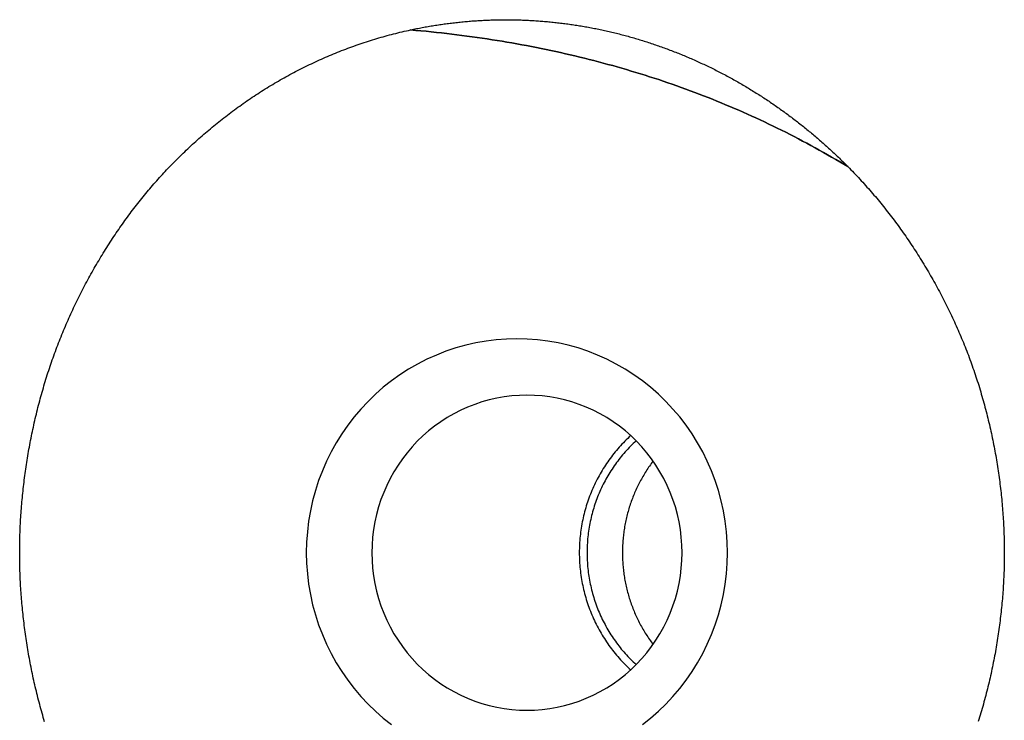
# Model space of a CAD drawing. Extents: x 668 to 3164, y 1007 to 2724.
# Tile 91 of 152: x 2980 to 3006, y 1734 to 1752. Entities that reach past the tile are written whole.
import ezdxf

# ---------------------------------------------------------------- set-up
doc = ezdxf.new("R2010")
doc.units = 0
doc.layers.add('KF_GRAVIS_12_REAR', color=7, linetype='CONTINUOUS')

# ---------------------------------------------------------------- blocks, each defined once
blk = doc.blocks.new('KF_GRAVIS_12_REAR')
at = {"layer": 'KF_GRAVIS_12_REAR'}
for points in [[(-31.2754, -501.102, 0), (-31.2367, -501.093, 0), (-31.1979, -501.085, 0), (-31.1592, -501.077, 0), (-31.1204, -501.069, 0), (-31.0816, -501.061, 0), (-31.0428, -501.054, 0), (-31.004, -501.046, 0), (-30.9652, -501.039, 0), (-30.9263, -501.032, 0), (-30.8875, -501.025, 0), (-30.8486, -501.018, 0), (-30.8098, -501.011, 0), (-30.7709, -501.004, 0), (-30.7321, -500.997, 0), (-30.6932, -500.991, 0), (-30.6543, -500.985, 0), (-30.6154, -500.978, 0), (-30.5765, -500.972, 0), (-30.5377, -500.966, 0), (-30.4988, -500.961, 0), (-30.4599, -500.955, 0), (-30.421, -500.949, 0), (-30.3821, -500.944, 0), (-30.3432, -500.939, 0), (-30.3043, -500.934, 0), (-30.2654, -500.929, 0), (-30.2265, -500.924, 0), (-30.1877, -500.919, 0), (-30.1488, -500.914, 0), (-30.1099, -500.91, 0), (-30.071, -500.905, 0), (-30.0322, -500.901, 0), (-29.9933, -500.897, 0), (-29.9545, -500.893, 0), (-29.9157, -500.889, 0), (-29.8768, -500.885, 0), (-29.838, -500.882, 0), (-29.7992, -500.878, 0), (-29.7604, -500.875, 0), (-29.7216, -500.872, 0), (-29.6829, -500.868, 0), (-29.6441, -500.865, 0), (-29.6054, -500.863, 0), (-29.5666, -500.86, 0), (-29.5279, -500.857, 0), (-29.4892, -500.855, 0), (-29.4505, -500.852, 0), (-29.4119, -500.85, 0), (-29.3732, -500.848, 0), (-29.3346, -500.846, 0), (-29.296, -500.844, 0), (-29.2574, -500.842, 0), (-29.2188, -500.841, 0), (-29.1803, -500.839, 0), (-29.1418, -500.838, 0), (-29.1033, -500.837, 0), (-29.0648, -500.836, 0), (-29.0264, -500.835, 0), (-28.9879, -500.834, 0), (-28.9495, -500.833, 0), (-28.9112, -500.832, 0), (-28.8728, -500.832, 0), (-28.8345, -500.832, 0), (-28.7962, -500.831, 0), (-28.7579, -500.831, 0), (-28.7197, -500.831, 0), (-28.6815, -500.831, 0), (-28.6433, -500.832, 0), (-28.6051, -500.832, 0), (-28.5669, -500.833, 0), (-28.5286, -500.833, 0), (-28.4903, -500.834, 0), (-28.4519, -500.835, 0), (-28.4136, -500.836, 0), (-28.3752, -500.837, 0), (-28.3367, -500.838, 0), (-28.2982, -500.839, 0), (-28.2598, -500.841, 0), (-28.2212, -500.843, 0), (-28.1827, -500.844, 0), (-28.1441, -500.846, 0), (-28.1055, -500.848, 0), (-28.0669, -500.85, 0), (-28.0282, -500.853, 0), (-27.9895, -500.855, 0), (-27.9508, -500.857, 0), (-27.9121, -500.86, 0), (-27.8734, -500.863, 0), (-27.8346, -500.866, 0), (-27.7958, -500.869, 0), (-27.757, -500.872, 0), (-27.7182, -500.875, 0), (-27.6793, -500.878, 0), (-27.6405, -500.882, 0), (-27.6016, -500.885, 0), (-27.5627, -500.889, 0), (-27.5238, -500.893, 0), (-27.4848, -500.897, 0), (-27.4459, -500.901, 0), (-27.4069, -500.905, 0), (-27.368, -500.91, 0), (-27.329, -500.914, 0), (-27.29, -500.919, 0), (-27.251, -500.924, 0), (-27.212, -500.929, 0), (-27.1729, -500.934, 0), (-27.1339, -500.939, 0), (-27.0949, -500.944, 0), (-27.0558, -500.95, 0), (-27.0167, -500.955, 0), (-26.9777, -500.961, 0), (-26.9386, -500.967, 0), (-26.8995, -500.973, 0), (-26.8605, -500.979, 0), (-26.8214, -500.985, 0), (-26.7823, -500.991, 0), (-26.7432, -500.998, 0), (-26.7041, -501.004, 0), (-26.665, -501.011, 0), (-26.626, -501.018, 0), (-26.5869, -501.025, 0), (-26.5478, -501.032, 0), (-26.5087, -501.039, 0), (-26.4696, -501.046, 0), (-26.4305, -501.054, 0), (-26.3915, -501.061, 0), (-26.3524, -501.069, 0), (-26.3133, -501.077, 0), (-26.2743, -501.085, 0), (-26.2352, -501.093, 0), (-26.1962, -501.102, 0), (-26.1571, -501.11, 0), (-26.1181, -501.118, 0), (-26.0791, -501.127, 0), (-26.0401, -501.136, 0), (-26.0011, -501.145, 0), (-25.9621, -501.154, 0), (-25.9232, -501.163, 0), (-25.8842, -501.173, 0), (-25.8453, -501.182, 0), (-25.8063, -501.192, 0), (-25.7674, -501.201, 0), (-25.7285, -501.211, 0), (-25.6896, -501.221, 0), (-25.6508, -501.231, 0), (-25.6119, -501.242, 0), (-25.5731, -501.252, 0), (-25.5343, -501.262, 0), (-25.4955, -501.273, 0), (-25.4567, -501.284, 0), (-25.418, -501.295, 0), (-25.3792, -501.306, 0), (-25.3405, -501.317, 0), (-25.3018, -501.328, 0), (-25.2632, -501.34, 0), (-25.2245, -501.351, 0), (-25.1859, -501.363, 0), (-25.1473, -501.375, 0), (-25.1087, -501.386, 0), (-25.0702, -501.399, 0), (-25.0317, -501.411, 0), (-24.9932, -501.423, 0), (-24.9547, -501.435, 0), (-24.9163, -501.448, 0), (-24.8779, -501.461, 0), (-24.8395, -501.473, 0), (-24.8012, -501.486, 0), (-24.7629, -501.499, 0), (-24.7246, -501.513, 0), (-24.6863, -501.526, 0), (-24.6481, -501.539, 0), (-24.61, -501.553, 0), (-24.5718, -501.567, 0), (-24.5337, -501.58, 0), (-24.4956, -501.594, 0), (-24.4576, -501.608, 0), (-24.4196, -501.623, 0), (-24.3816, -501.637, 0), (-24.3437, -501.651, 0), (-24.3058, -501.666, 0), (-24.268, -501.681, 0), (-24.2301, -501.695, 0), (-24.1924, -501.71, 0), (-24.1547, -501.725, 0), (-24.117, -501.741, 0), (-24.0793, -501.756, 0), (-24.0417, -501.771, 0), (-24.0042, -501.787, 0), (-23.9667, -501.803, 0), (-23.9292, -501.818, 0), (-23.8918, -501.834, 0), (-23.8544, -501.85, 0), (-23.8171, -501.866, 0), (-23.7798, -501.883, 0), (-23.7425, -501.899, 0), (-23.7054, -501.916, 0), (-23.6682, -501.932, 0), (-23.6311, -501.949, 0), (-23.5941, -501.966, 0), (-23.5571, -501.983, 0), (-23.5202, -502, 0), (-23.4833, -502.017, 0), (-23.4465, -502.034, 0), (-23.4097, -502.052, 0), (-23.373, -502.07, 0), (-23.3363, -502.087, 0), (-23.2997, -502.105, 0), (-23.2631, -502.123, 0), (-23.2266, -502.141, 0), (-23.1902, -502.159, 0), (-23.1538, -502.178, 0), (-23.1175, -502.196, 0), (-23.0812, -502.215, 0), (-23.045, -502.233, 0), (-23.0088, -502.252, 0), (-22.9727, -502.271, 0), (-22.9367, -502.29, 0), (-22.9007, -502.309, 0), (-22.8648, -502.328, 0), (-22.8289, -502.348, 0), (-22.7931, -502.367, 0), (-22.7574, -502.387, 0), (-22.7217, -502.406, 0), (-22.6861, -502.426, 0), (-22.6506, -502.446, 0), (-22.6151, -502.466, 0), (-22.5796, -502.486, 0), (-22.5443, -502.507, 0), (-22.509, -502.527, 0), (-22.4737, -502.547, 0), (-22.4386, -502.568, 0), (-22.4035, -502.589, 0), (-22.3684, -502.61, 0), (-22.3335, -502.63, 0), (-22.2986, -502.651, 0), (-22.2637, -502.673, 0), (-22.229, -502.694, 0), (-22.1943, -502.715, 0), (-22.1597, -502.736, 0), (-22.1251, -502.758, 0), (-22.0906, -502.78, 0), (-22.0562, -502.801, 0), (-22.0218, -502.823, 0), (-21.9876, -502.845, 0), (-21.9534, -502.867, 0), (-21.9192, -502.889, 0), (-21.8852, -502.911, 0), (-21.8512, -502.934, 0), (-21.8173, -502.956, 0), (-21.7834, -502.979, 0), (-21.7497, -503.001, 0), (-21.716, -503.024, 0), (-21.6824, -503.047, 0), (-21.6488, -503.07, 0), (-21.6154, -503.093, 0), (-21.582, -503.116, 0), (-21.5487, -503.139, 0), (-21.5154, -503.162, 0), (-21.4823, -503.186, 0), (-21.4492, -503.209, 0), (-21.4162, -503.233, 0), (-21.3833, -503.256, 0), (-21.3504, -503.28, 0), (-21.3177, -503.304, 0), (-21.285, -503.328, 0), (-21.2524, -503.352, 0), (-21.2199, -503.376, 0), (-21.1875, -503.4, 0), (-21.1551, -503.424, 0), (-21.1228, -503.449, 0), (-21.0907, -503.473, 0), (-21.0586, -503.498, 0), (-21.0265, -503.522, 0), (-20.9946, -503.547, 0), (-20.9628, -503.572, 0), (-20.931, -503.597, 0), (-20.8993, -503.622, 0), (-20.8677, -503.647, 0), (-20.8362, -503.672, 0), (-20.8048, -503.697, 0), (-20.7735, -503.722, 0), (-20.7422, -503.748, 0), (-20.7111, -503.773, 0), (-20.68, -503.799, 0), (-20.649, -503.824, 0), (-20.6182, -503.85, 0), (-20.5874, -503.876, 0), (-20.5567, -503.901, 0), (-20.5261, -503.927, 0), (-20.4955, -503.953, 0), (-20.4651, -503.979, 0), (-20.4348, -504.005, 0), (-20.4045, -504.032, 0), (-20.3744, -504.058, 0), (-20.3443, -504.084, 0), (-20.3144, -504.111, 0), (-20.2845, -504.137, 0), (-20.2547, -504.164, 0), (-20.2251, -504.19, 0), (-20.1955, -504.217, 0), (-20.166, -504.244, 0), (-20.1366, -504.271, 0), (-20.1073, -504.298, 0), (-20.0781, -504.325, 0), (-20.0491, -504.352, 0), (-20.0201, -504.379, 0), (-19.9912, -504.406, 0), (-19.9624, -504.433, 0), (-19.9337, -504.46, 0), (-19.9051, -504.488, 0), (-19.8766, -504.515, 0), (-19.8482, -504.543, 0), (-19.8199, -504.57, 0), (-19.7918, -504.598, 0), (-19.7637, -504.626, 0), (-19.7357, -504.653, 0), (-19.7078, -504.681, 0), (-19.6801, -504.709, 0), (-19.6524, -504.737, 0)], [(-19.6524, -504.737, 0), (-19.6121, -504.778, 0), (-19.572, -504.819, 0), (-19.5322, -504.86, 0), (-19.4925, -504.902, 0), (-19.4531, -504.943, 0), (-19.4139, -504.985, 0), (-19.3749, -505.026, 0), (-19.3361, -505.068, 0), (-19.2976, -505.11, 0), (-19.2592, -505.152, 0), (-19.2211, -505.194, 0), (-19.1832, -505.236, 0), (-19.1456, -505.279, 0), (-19.1081, -505.321, 0), (-19.0709, -505.363, 0), (-19.0338, -505.406, 0), (-18.9969, -505.449, 0), (-18.96, -505.492, 0), (-18.9233, -505.535, 0), (-18.8867, -505.579, 0), (-18.8503, -505.623, 0), (-18.814, -505.667, 0), (-18.7778, -505.711, 0), (-18.7418, -505.755, 0), (-18.7058, -505.8, 0), (-18.6701, -505.845, 0), (-18.6344, -505.89, 0), (-18.5989, -505.935, 0), (-18.5635, -505.98, 0), (-18.5283, -506.026, 0), (-18.4932, -506.072, 0), (-18.4583, -506.118, 0), (-18.4235, -506.164, 0), (-18.3889, -506.211, 0), (-18.3544, -506.257, 0), (-18.32, -506.304, 0), (-18.2858, -506.351, 0), (-18.2518, -506.398, 0), (-18.2179, -506.446, 0), (-18.1842, -506.493, 0), (-18.1506, -506.541, 0), (-18.1171, -506.589, 0), (-18.0839, -506.637, 0), (-18.0508, -506.686, 0), (-18.0178, -506.734, 0), (-17.9851, -506.783, 0), (-17.9524, -506.832, 0), (-17.92, -506.881, 0), (-17.8877, -506.93, 0), (-17.8556, -506.979, 0), (-17.8237, -507.029, 0), (-17.7919, -507.079, 0), (-17.7603, -507.129, 0), (-17.7289, -507.179, 0), (-17.6976, -507.229, 0), (-17.6665, -507.28, 0), (-17.6356, -507.33, 0), (-17.6049, -507.381, 0), (-17.5744, -507.432, 0), (-17.544, -507.483, 0), (-17.5139, -507.534, 0), (-17.4839, -507.586, 0), (-17.4541, -507.637, 0), (-17.4245, -507.689, 0), (-17.3951, -507.741, 0), (-17.3658, -507.793, 0), (-17.3368, -507.845, 0), (-17.3079, -507.897, 0), (-17.2793, -507.95, 0), (-17.2508, -508.002, 0), (-17.2226, -508.055, 0), (-17.1945, -508.108, 0), (-17.1667, -508.161, 0), (-17.139, -508.214, 0), (-17.1116, -508.267, 0), (-17.0843, -508.321, 0), (-17.0573, -508.374, 0), (-17.0304, -508.428, 0), (-17.0038, -508.482, 0), (-16.9774, -508.536, 0), (-16.9512, -508.59, 0), (-16.9252, -508.644, 0), (-16.8994, -508.698, 0), (-16.8738, -508.753, 0), (-16.8485, -508.807, 0), (-16.8233, -508.862, 0), (-16.7984, -508.917, 0), (-16.7737, -508.972, 0), (-16.7493, -509.027, 0), (-16.725, -509.082, 0), (-16.701, -509.137, 0), (-16.6772, -509.192, 0), (-16.6536, -509.248, 0), (-16.6303, -509.303, 0), (-16.6072, -509.359, 0), (-16.5843, -509.415, 0), (-16.5616, -509.471, 0), (-16.5392, -509.527, 0), (-16.517, -509.583, 0), (-16.4951, -509.639, 0), (-16.4734, -509.695, 0), (-16.4519, -509.752, 0), (-16.4307, -509.808, 0), (-16.4097, -509.865, 0), (-16.389, -509.922, 0), (-16.3685, -509.978, 0), (-16.3483, -510.035, 0), (-16.3283, -510.092, 0), (-16.3085, -510.149, 0), (-16.289, -510.206, 0), (-16.2697, -510.263, 0), (-16.2507, -510.321, 0), (-16.2319, -510.378, 0), (-16.2133, -510.435, 0), (-16.195, -510.493, 0), (-16.1769, -510.55, 0), (-16.1591, -510.608, 0), (-16.1415, -510.666, 0), (-16.1242, -510.723, 0), (-16.1071, -510.781, 0), (-16.0902, -510.839, 0), (-16.0736, -510.897, 0), (-16.0572, -510.955, 0), (-16.041, -511.013, 0), (-16.0251, -511.071, 0), (-16.0095, -511.129, 0), (-15.994, -511.187, 0), (-15.9789, -511.245, 0), (-15.9639, -511.304, 0), (-15.9492, -511.362, 0), (-15.9347, -511.42, 0), (-15.9205, -511.479, 0), (-15.9065, -511.537, 0), (-15.8928, -511.595, 0), (-15.8792, -511.654, 0), (-15.866, -511.712, 0), (-15.8529, -511.771, 0), (-15.8401, -511.829, 0), (-15.8275, -511.888, 0), (-15.8152, -511.946, 0), (-15.8031, -512.005, 0), (-15.7913, -512.063, 0), (-15.7797, -512.122, 0), (-15.7683, -512.181, 0), (-15.7571, -512.239, 0), (-15.7462, -512.298, 0), (-15.7355, -512.356, 0), (-15.7251, -512.415, 0), (-15.7149, -512.474, 0), (-15.7049, -512.532, 0), (-15.6952, -512.591, 0), (-15.6857, -512.65, 0), (-15.6764, -512.708, 0), (-15.6674, -512.767, 0), (-15.6586, -512.825, 0), (-15.65, -512.884, 0), (-15.6417, -512.942, 0), (-15.6336, -513.001, 0), (-15.6257, -513.059, 0), (-15.6181, -513.118, 0), (-15.6107, -513.176, 0), (-15.6036, -513.235, 0), (-15.5966, -513.293, 0), (-15.5899, -513.351, 0), (-15.5835, -513.41, 0), (-15.5772, -513.468, 0), (-15.5712, -513.526, 0), (-15.5655, -513.585, 0), (-15.5599, -513.643, 0), (-15.5546, -513.701, 0), (-15.5496, -513.759, 0), (-15.5447, -513.817, 0), (-15.5401, -513.875, 0), (-15.5357, -513.933, 0), (-15.5316, -513.991, 0), (-15.5277, -514.049, 0), (-15.524, -514.106, 0), (-15.5205, -514.164, 0), (-15.5173, -514.222, 0), (-15.5143, -514.279, 0), (-15.5115, -514.337, 0), (-15.509, -514.394, 0), (-15.5067, -514.452, 0), (-15.5046, -514.509, 0), (-15.5027, -514.566, 0), (-15.5011, -514.623, 0), (-15.4997, -514.68, 0), (-15.4985, -514.737, 0), (-15.4976, -514.794, 0), (-15.4969, -514.851, 0), (-15.4964, -514.908, 0), (-15.4961, -514.964, 0), (-15.4961, -515.021, 0), (-15.4963, -515.077, 0), (-15.4967, -515.134, 0), (-15.4974, -515.191, 0), (-15.4983, -515.248, 0), (-15.4994, -515.305, 0), (-15.5007, -515.362, 0), (-15.5023, -515.419, 0), (-15.5041, -515.476, 0), (-15.5061, -515.533, 0), (-15.5083, -515.59, 0), (-15.5108, -515.648, 0), (-15.5135, -515.705, 0), (-15.5164, -515.763, 0), (-15.5196, -515.82, 0), (-15.523, -515.878, 0), (-15.5266, -515.936, 0), (-15.5305, -515.993, 0), (-15.5346, -516.051, 0), (-15.5389, -516.109, 0), (-15.5434, -516.167, 0), (-15.5482, -516.225, 0), (-15.5532, -516.283, 0), (-15.5585, -516.341, 0), (-15.5639, -516.399, 0), (-15.5696, -516.457, 0), (-15.5756, -516.516, 0), (-15.5817, -516.574, 0), (-15.5881, -516.632, 0), (-15.5947, -516.69, 0), (-15.6016, -516.749, 0), (-15.6087, -516.807, 0), (-15.616, -516.865, 0), (-15.6236, -516.924, 0), (-15.6314, -516.982, 0), (-15.6394, -517.041, 0), (-15.6476, -517.099, 0), (-15.6561, -517.158, 0), (-15.6649, -517.216, 0), (-15.6738, -517.275, 0), (-15.683, -517.333, 0), (-15.6924, -517.392, 0), (-15.7021, -517.45, 0), (-15.712, -517.509, 0), (-15.7221, -517.567, 0), (-15.7325, -517.626, 0), (-15.7431, -517.684, 0), (-15.7539, -517.743, 0), (-15.765, -517.801, 0), (-15.7763, -517.86, 0), (-15.7878, -517.919, 0), (-15.7996, -517.977, 0), (-15.8116, -518.036, 0), (-15.8238, -518.094, 0), (-15.8363, -518.152, 0), (-15.849, -518.211, 0), (-15.862, -518.269, 0), (-15.8752, -518.328, 0), (-15.8886, -518.386, 0), (-15.9023, -518.444, 0), (-15.9162, -518.503, 0), (-15.9303, -518.561, 0), (-15.9447, -518.619, 0), (-15.9593, -518.678, 0), (-15.9741, -518.736, 0), (-15.9892, -518.794, 0), (-16.0046, -518.852, 0), (-16.0201, -518.91, 0), (-16.0359, -518.968, 0), (-16.052, -519.026, 0), (-16.0683, -519.084, 0), (-16.0848, -519.142, 0), (-16.1016, -519.199, 0), (-16.1186, -519.257, 0), (-16.1358, -519.315, 0), (-16.1533, -519.373, 0), (-16.171, -519.43, 0), (-16.189, -519.488, 0)], [(-41.0026, -519.493, 0), (-41.0198, -519.436, 0), (-41.0367, -519.378, 0), (-41.0534, -519.321, 0), (-41.0699, -519.263, 0), (-41.0861, -519.205, 0), (-41.1021, -519.148, 0), (-41.1179, -519.09, 0), (-41.1334, -519.032, 0), (-41.1487, -518.974, 0), (-41.1638, -518.916, 0), (-41.1787, -518.858, 0), (-41.1933, -518.8, 0), (-41.2077, -518.742, 0), (-41.2219, -518.684, 0), (-41.2359, -518.626, 0), (-41.2496, -518.567, 0), (-41.2631, -518.509, 0), (-41.2764, -518.451, 0), (-41.2894, -518.393, 0), (-41.3022, -518.334, 0), (-41.3148, -518.276, 0), (-41.3272, -518.217, 0), (-41.3393, -518.159, 0), (-41.3513, -518.101, 0), (-41.363, -518.042, 0), (-41.3744, -517.984, 0), (-41.3857, -517.925, 0), (-41.3967, -517.867, 0), (-41.4075, -517.808, 0), (-41.418, -517.75, 0), (-41.4284, -517.691, 0), (-41.4385, -517.633, 0), (-41.4484, -517.574, 0), (-41.458, -517.516, 0), (-41.4675, -517.457, 0), (-41.4767, -517.399, 0), (-41.4857, -517.34, 0), (-41.4945, -517.282, 0), (-41.503, -517.223, 0), (-41.5114, -517.165, 0), (-41.5195, -517.106, 0), (-41.5274, -517.048, 0), (-41.535, -516.989, 0), (-41.5425, -516.931, 0), (-41.5497, -516.873, 0), (-41.5567, -516.814, 0), (-41.5634, -516.756, 0), (-41.57, -516.698, 0), (-41.5763, -516.639, 0), (-41.5824, -516.581, 0), (-41.5883, -516.523, 0), (-41.594, -516.465, 0), (-41.5995, -516.407, 0), (-41.6047, -516.349, 0), (-41.6097, -516.291, 0), (-41.6145, -516.233, 0), (-41.6191, -516.175, 0), (-41.6234, -516.117, 0), (-41.6275, -516.059, 0), (-41.6315, -516.001, 0), (-41.6351, -515.943, 0), (-41.6386, -515.886, 0), (-41.6419, -515.828, 0), (-41.6449, -515.77, 0), (-41.6477, -515.713, 0), (-41.6503, -515.656, 0), (-41.6527, -515.598, 0), (-41.6549, -515.541, 0), (-41.6568, -515.484, 0), (-41.6586, -515.426, 0), (-41.6601, -515.369, 0), (-41.6614, -515.312, 0), (-41.6625, -515.255, 0), (-41.6633, -515.198, 0), (-41.664, -515.142, 0), (-41.6644, -515.085, 0), (-41.6646, -515.028, 0), (-41.6646, -514.972, 0), (-41.6644, -514.915, 0), (-41.664, -514.859, 0), (-41.6633, -514.802, 0), (-41.6625, -514.745, 0), (-41.6614, -514.688, 0), (-41.6601, -514.631, 0), (-41.6586, -514.574, 0), (-41.6568, -514.517, 0), (-41.6549, -514.459, 0), (-41.6527, -514.402, 0), (-41.6503, -514.345, 0), (-41.6477, -514.287, 0), (-41.6449, -514.23, 0), (-41.6419, -514.172, 0), (-41.6386, -514.114, 0), (-41.6351, -514.057, 0), (-41.6315, -513.999, 0), (-41.6275, -513.941, 0), (-41.6234, -513.883, 0), (-41.6191, -513.825, 0), (-41.6145, -513.767, 0), (-41.6097, -513.709, 0), (-41.6047, -513.651, 0), (-41.5994, -513.593, 0), (-41.594, -513.535, 0), (-41.5883, -513.476, 0), (-41.5824, -513.418, 0), (-41.5763, -513.36, 0), (-41.57, -513.302, 0), (-41.5634, -513.243, 0), (-41.5566, -513.185, 0), (-41.5496, -513.126, 0), (-41.5424, -513.068, 0), (-41.5349, -513.01, 0), (-41.5273, -512.951, 0), (-41.5194, -512.893, 0), (-41.5113, -512.834, 0), (-41.5029, -512.775, 0), (-41.4944, -512.717, 0), (-41.4856, -512.658, 0), (-41.4766, -512.6, 0), (-41.4673, -512.541, 0), (-41.4579, -512.483, 0), (-41.4482, -512.424, 0), (-41.4383, -512.365, 0), (-41.4281, -512.307, 0), (-41.4178, -512.248, 0), (-41.4072, -512.19, 0), (-41.3964, -512.131, 0), (-41.3854, -512.073, 0), (-41.3741, -512.014, 0), (-41.3626, -511.956, 0), (-41.3509, -511.897, 0), (-41.339, -511.838, 0), (-41.3268, -511.78, 0), (-41.3144, -511.722, 0), (-41.3018, -511.663, 0), (-41.289, -511.605, 0), (-41.2759, -511.546, 0), (-41.2626, -511.488, 0), (-41.2491, -511.43, 0), (-41.2353, -511.371, 0), (-41.2213, -511.313, 0), (-41.2071, -511.255, 0), (-41.1927, -511.197, 0), (-41.178, -511.139, 0), (-41.1631, -511.081, 0), (-41.148, -511.023, 0), (-41.1326, -510.965, 0), (-41.1171, -510.907, 0), (-41.1012, -510.849, 0), (-41.0852, -510.791, 0), (-41.0689, -510.733, 0), (-41.0524, -510.675, 0), (-41.0357, -510.618, 0), (-41.0187, -510.56, 0), (-41.0015, -510.503, 0), (-40.9841, -510.445, 0), (-40.9665, -510.388, 0), (-40.9486, -510.33, 0), (-40.9304, -510.273, 0), (-40.9121, -510.216, 0), (-40.8935, -510.159, 0), (-40.8747, -510.102, 0), (-40.8557, -510.045, 0), (-40.8364, -509.988, 0), (-40.8169, -509.931, 0), (-40.7971, -509.875, 0), (-40.7771, -509.818, 0), (-40.7569, -509.762, 0), (-40.7365, -509.705, 0), (-40.7158, -509.649, 0), (-40.6949, -509.593, 0), (-40.6737, -509.537, 0), (-40.6524, -509.481, 0), (-40.6308, -509.425, 0), (-40.609, -509.369, 0), (-40.5869, -509.313, 0), (-40.5647, -509.258, 0), (-40.5422, -509.202, 0), (-40.5195, -509.147, 0), (-40.4965, -509.091, 0), (-40.4734, -509.036, 0), (-40.45, -508.981, 0), (-40.4265, -508.926, 0), (-40.4027, -508.871, 0), (-40.3787, -508.817, 0), (-40.3544, -508.762, 0), (-40.33, -508.708, 0), (-40.3054, -508.653, 0), (-40.2805, -508.599, 0), (-40.2555, -508.545, 0), (-40.2302, -508.491, 0), (-40.2047, -508.437, 0), (-40.1791, -508.383, 0), (-40.1532, -508.33, 0), (-40.1271, -508.276, 0), (-40.1009, -508.223, 0), (-40.0744, -508.17, 0), (-40.0477, -508.117, 0), (-40.0209, -508.064, 0), (-39.9938, -508.011, 0), (-39.9666, -507.958, 0), (-39.9391, -507.906, 0), (-39.9115, -507.854, 0), (-39.8837, -507.801, 0), (-39.8556, -507.749, 0), (-39.8274, -507.697, 0), (-39.7991, -507.646, 0), (-39.7705, -507.594, 0), (-39.7417, -507.543, 0), (-39.7128, -507.491, 0), (-39.6837, -507.44, 0), (-39.6544, -507.389, 0), (-39.6249, -507.338, 0), (-39.5953, -507.288, 0), (-39.5654, -507.237, 0), (-39.5354, -507.187, 0), (-39.5052, -507.137, 0), (-39.4749, -507.087, 0), (-39.4444, -507.037, 0), (-39.4137, -506.987, 0), (-39.3828, -506.938, 0), (-39.3518, -506.888, 0), (-39.3206, -506.839, 0), (-39.2892, -506.79, 0), (-39.2577, -506.741, 0), (-39.226, -506.693, 0), (-39.1942, -506.644, 0), (-39.1622, -506.596, 0), (-39.13, -506.548, 0), (-39.0977, -506.5, 0), (-39.0652, -506.452, 0), (-39.0326, -506.405, 0), (-38.9998, -506.357, 0), (-38.9668, -506.31, 0), (-38.9337, -506.263, 0), (-38.9005, -506.216, 0), (-38.8671, -506.17, 0), (-38.8336, -506.123, 0), (-38.7999, -506.077, 0), (-38.766, -506.031, 0), (-38.7321, -505.985, 0), (-38.6979, -505.94, 0), (-38.6637, -505.894, 0), (-38.6293, -505.849, 0), (-38.5947, -505.804, 0), (-38.5601, -505.759, 0), (-38.5253, -505.715, 0), (-38.4903, -505.671, 0), (-38.4552, -505.626, 0), (-38.42, -505.583, 0), (-38.3847, -505.539, 0), (-38.3492, -505.495, 0), (-38.3136, -505.452, 0), (-38.2778, -505.409, 0), (-38.242, -505.366, 0), (-38.206, -505.324, 0), (-38.1699, -505.281, 0), (-38.1336, -505.239, 0), (-38.0971, -505.197, 0), (-38.0604, -505.155, 0), (-38.0234, -505.113, 0), (-37.9862, -505.071, 0), (-37.9488, -505.03, 0), (-37.9112, -504.988, 0), (-37.8733, -504.947, 0), (-37.8353, -504.905, 0), (-37.797, -504.864, 0), (-37.7585, -504.823, 0), (-37.7197, -504.782, 0), (-37.6808, -504.741, 0), (-37.6416, -504.7, 0), (-37.6022, -504.66, 0), (-37.5626, -504.619, 0), (-37.5228, -504.579, 0), (-37.4828, -504.539, 0), (-37.4426, -504.499, 0), (-37.4022, -504.459, 0), (-37.3615, -504.419, 0), (-37.3207, -504.379, 0), (-37.2796, -504.34, 0), (-37.2384, -504.3, 0), (-37.1969, -504.261, 0), (-37.1553, -504.222, 0), (-37.1134, -504.183, 0), (-37.0713, -504.144, 0), (-37.0291, -504.106, 0), (-36.9866, -504.067, 0), (-36.944, -504.029, 0), (-36.9011, -503.991, 0), (-36.8581, -503.953, 0), (-36.8148, -503.915, 0), (-36.7714, -503.877, 0), (-36.7278, -503.84, 0), (-36.684, -503.802, 0), (-36.64, -503.765, 0), (-36.5958, -503.728, 0), (-36.5515, -503.691, 0), (-36.5069, -503.654, 0), (-36.4622, -503.618, 0), (-36.4173, -503.582, 0), (-36.3722, -503.545, 0), (-36.3269, -503.509, 0), (-36.2814, -503.474, 0), (-36.2358, -503.438, 0), (-36.19, -503.403, 0), (-36.144, -503.367, 0), (-36.0979, -503.332, 0), (-36.0515, -503.297, 0), (-36.005, -503.263, 0), (-35.9583, -503.228, 0), (-35.9115, -503.194, 0), (-35.8645, -503.16, 0), (-35.8173, -503.126, 0), (-35.77, -503.092, 0), (-35.7225, -503.058, 0), (-35.6748, -503.025, 0), (-35.6269, -502.992, 0), (-35.5789, -502.959, 0), (-35.5308, -502.926, 0), (-35.4825, -502.894, 0), (-35.434, -502.862, 0), (-35.3854, -502.83, 0), (-35.3366, -502.798, 0), (-35.2876, -502.766, 0), (-35.2385, -502.735, 0), (-35.1893, -502.703, 0), (-35.1399, -502.672, 0), (-35.0903, -502.642, 0), (-35.0406, -502.611, 0), (-34.9908, -502.581, 0), (-34.9408, -502.551, 0), (-34.8907, -502.521, 0), (-34.8404, -502.491, 0), (-34.79, -502.462, 0), (-34.7394, -502.433, 0), (-34.6887, -502.404, 0), (-34.6378, -502.375, 0), (-34.5869, -502.347, 0), (-34.5357, -502.319, 0), (-34.4845, -502.291, 0), (-34.4331, -502.263, 0), (-34.3815, -502.235, 0), (-34.3299, -502.208, 0), (-34.2781, -502.181, 0), (-34.2262, -502.155, 0), (-34.1741, -502.128, 0), (-34.1219, -502.102, 0), (-34.0696, -502.076, 0), (-34.0172, -502.05, 0), (-33.9646, -502.025, 0), (-33.912, -502, 0), (-33.8592, -501.975, 0), (-33.8062, -501.95, 0), (-33.7532, -501.926, 0), (-33.7, -501.902, 0), (-33.6468, -501.878, 0), (-33.5934, -501.854, 0), (-33.5399, -501.831, 0), (-33.4863, -501.808, 0), (-33.4326, -501.785, 0), (-33.3788, -501.762, 0), (-33.3249, -501.74, 0), (-33.2709, -501.718, 0), (-33.2168, -501.696, 0), (-33.1626, -501.675, 0), (-33.1083, -501.653, 0), (-33.0539, -501.632, 0), (-32.9994, -501.611, 0), (-32.9449, -501.591, 0), (-32.8902, -501.571, 0), (-32.8355, -501.551, 0), (-32.7807, -501.531, 0), (-32.7257, -501.512, 0), (-32.6708, -501.493, 0), (-32.6157, -501.474, 0), (-32.5606, -501.455, 0), (-32.5053, -501.437, 0), (-32.45, -501.419, 0), (-32.3947, -501.401, 0), (-32.3393, -501.383, 0), (-32.2838, -501.366, 0), (-32.2282, -501.349, 0), (-32.1726, -501.332, 0), (-32.1169, -501.316, 0), (-32.0611, -501.299, 0), (-32.0053, -501.284, 0), (-31.9495, -501.268, 0), (-31.8936, -501.253, 0), (-31.8376, -501.237, 0), (-31.7816, -501.223, 0), (-31.7255, -501.208, 0), (-31.6694, -501.194, 0), (-31.6132, -501.18, 0), (-31.557, -501.166, 0), (-31.5008, -501.153, 0), (-31.4445, -501.139, 0), (-31.3882, -501.127, 0), (-31.3318, -501.114, 0), (-31.2754, -501.102, 0)], [(-19.6524, -504.737, 0), (-19.7605, -504.672, 0), (-19.869, -504.608, 0), (-19.9776, -504.544, 0), (-20.0866, -504.481, 0), (-20.1959, -504.419, 0), (-20.3054, -504.357, 0), (-20.4152, -504.295, 0), (-20.5252, -504.235, 0), (-20.6356, -504.174, 0), (-20.7462, -504.115, 0), (-20.8571, -504.056, 0), (-20.9683, -503.997, 0), (-21.0798, -503.939, 0), (-21.1915, -503.882, 0), (-21.3036, -503.825, 0), (-21.4159, -503.769, 0), (-21.5285, -503.713, 0), (-21.6414, -503.658, 0), (-21.7546, -503.604, 0), (-21.8681, -503.55, 0), (-21.9818, -503.496, 0), (-22.0959, -503.444, 0), (-22.2102, -503.391, 0), (-22.3249, -503.34, 0), (-22.4398, -503.289, 0), (-22.555, -503.238, 0), (-22.6705, -503.188, 0), (-22.7864, -503.139, 0), (-22.9025, -503.09, 0), (-23.0189, -503.042, 0), (-23.1356, -502.994, 0), (-23.2526, -502.947, 0), (-23.3699, -502.9, 0), (-23.4875, -502.854, 0), (-23.6054, -502.809, 0), (-23.7236, -502.764, 0), (-23.8422, -502.72, 0), (-23.961, -502.676, 0), (-24.0801, -502.633, 0), (-24.1996, -502.59, 0), (-24.3193, -502.548, 0), (-24.4394, -502.507, 0), (-24.5597, -502.466, 0), (-24.6804, -502.425, 0), (-24.8014, -502.386, 0), (-24.9227, -502.346, 0), (-25.0444, -502.308, 0), (-25.1663, -502.269, 0), (-25.2886, -502.232, 0), (-25.4111, -502.195, 0), (-25.534, -502.158, 0), (-25.6573, -502.122, 0), (-25.7808, -502.087, 0), (-25.9047, -502.052, 0), (-26.0289, -502.018, 0), (-26.1534, -501.984, 0), (-26.2782, -501.951, 0), (-26.4034, -501.918, 0), (-26.5289, -501.886, 0), (-26.6547, -501.855, 0), (-26.7808, -501.824, 0), (-26.9073, -501.794, 0), (-27.0342, -501.764, 0), (-27.1613, -501.735, 0), (-27.2888, -501.706, 0), (-27.4166, -501.678, 0), (-27.5448, -501.65, 0), (-27.6733, -501.623, 0), (-27.8021, -501.596, 0), (-27.9313, -501.571, 0), (-28.0608, -501.545, 0), (-28.1907, -501.52, 0), (-28.3209, -501.496, 0), (-28.4515, -501.472, 0), (-28.5824, -501.449, 0), (-28.7136, -501.426, 0), (-28.8452, -501.404, 0), (-28.9772, -501.383, 0), (-29.1095, -501.362, 0), (-29.2422, -501.342, 0), (-29.3752, -501.322, 0), (-29.5086, -501.302, 0), (-29.6423, -501.284, 0), (-29.7764, -501.265, 0), (-29.9108, -501.248, 0), (-30.0456, -501.231, 0), (-30.1808, -501.214, 0), (-30.3164, -501.198, 0), (-30.4523, -501.183, 0), (-30.5885, -501.168, 0), (-30.7252, -501.153, 0), (-30.8622, -501.14, 0), (-30.9995, -501.126, 0), (-31.1373, -501.114, 0), (-31.2754, -501.102, 0)], [(-31.2754, -501.102, 0), (-31.1373, -501.114, 0), (-30.9995, -501.126, 0), (-30.8622, -501.14, 0), (-30.7252, -501.153, 0), (-30.5885, -501.168, 0), (-30.4523, -501.183, 0), (-30.3164, -501.198, 0), (-30.1808, -501.214, 0), (-30.0456, -501.231, 0), (-29.9108, -501.248, 0), (-29.7764, -501.265, 0), (-29.6423, -501.284, 0), (-29.5086, -501.302, 0), (-29.3752, -501.322, 0), (-29.2422, -501.342, 0), (-29.1095, -501.362, 0), (-28.9772, -501.383, 0), (-28.8452, -501.404, 0), (-28.7136, -501.426, 0), (-28.5824, -501.449, 0), (-28.4515, -501.472, 0), (-28.3209, -501.496, 0), (-28.1907, -501.52, 0), (-28.0608, -501.545, 0), (-27.9313, -501.571, 0), (-27.8021, -501.596, 0), (-27.6733, -501.623, 0), (-27.5448, -501.65, 0), (-27.4166, -501.678, 0), (-27.2888, -501.706, 0), (-27.1613, -501.735, 0), (-27.0342, -501.764, 0), (-26.9073, -501.794, 0), (-26.7808, -501.824, 0), (-26.6547, -501.855, 0), (-26.5289, -501.886, 0), (-26.4034, -501.918, 0), (-26.2782, -501.951, 0), (-26.1534, -501.984, 0), (-26.0289, -502.018, 0), (-25.9047, -502.052, 0), (-25.7808, -502.087, 0), (-25.6573, -502.122, 0), (-25.534, -502.158, 0), (-25.4111, -502.195, 0), (-25.2886, -502.232, 0), (-25.1663, -502.269, 0), (-25.0444, -502.308, 0), (-24.9227, -502.346, 0), (-24.8014, -502.386, 0), (-24.6804, -502.425, 0), (-24.5597, -502.466, 0), (-24.4394, -502.507, 0), (-24.3193, -502.548, 0), (-24.1996, -502.59, 0), (-24.0801, -502.633, 0), (-23.961, -502.676, 0), (-23.8422, -502.72, 0), (-23.7236, -502.764, 0), (-23.6054, -502.809, 0), (-23.4875, -502.854, 0), (-23.3699, -502.9, 0), (-23.2526, -502.947, 0), (-23.1356, -502.994, 0), (-23.0189, -503.042, 0), (-22.9025, -503.09, 0), (-22.7864, -503.139, 0), (-22.6705, -503.188, 0), (-22.555, -503.238, 0), (-22.4398, -503.289, 0), (-22.3249, -503.34, 0), (-22.2102, -503.391, 0), (-22.0959, -503.444, 0), (-21.9818, -503.496, 0), (-21.8681, -503.55, 0), (-21.7546, -503.604, 0), (-21.6414, -503.658, 0), (-21.5285, -503.713, 0), (-21.4159, -503.769, 0), (-21.3036, -503.825, 0), (-21.1915, -503.882, 0), (-21.0798, -503.939, 0), (-20.9683, -503.997, 0), (-20.8571, -504.056, 0), (-20.7462, -504.115, 0), (-20.6356, -504.174, 0), (-20.5252, -504.235, 0), (-20.4152, -504.295, 0), (-20.3054, -504.357, 0), (-20.1959, -504.419, 0), (-20.0866, -504.481, 0), (-19.9776, -504.544, 0), (-19.869, -504.608, 0), (-19.7605, -504.672, 0), (-19.6524, -504.737, 0)], [(-28.449, -509.312, 0), (-28.7236, -509.319, 0), (-28.9976, -509.339, 0), (-29.2703, -509.374, 0), (-29.541, -509.421, 0), (-29.809, -509.482, 0), (-30.0738, -509.557, 0), (-30.3347, -509.644, 0), (-30.591, -509.745, 0), (-30.8422, -509.858, 0), (-31.0876, -509.984, 0), (-31.3266, -510.121, 0), (-31.5587, -510.271, 0), (-31.7833, -510.431, 0), (-31.9999, -510.603, 0), (-32.2079, -510.785, 0), (-32.4069, -510.978, 0), (-32.5964, -511.18, 0), (-32.7758, -511.392, 0), (-32.9448, -511.612, 0), (-33.103, -511.84, 0), (-33.25, -512.076, 0), (-33.3854, -512.319, 0), (-33.5089, -512.568, 0), (-33.6203, -512.823, 0), (-33.7191, -513.084, 0), (-33.8053, -513.349, 0), (-33.8786, -513.618, 0), (-33.9388, -513.89, 0), (-33.9858, -514.165, 0), (-34.0194, -514.442, 0), (-34.0396, -514.721, 0), (-34.0463, -515, 0), (-34.0396, -515.279, 0), (-34.0194, -515.558, 0), (-33.9858, -515.835, 0), (-33.9388, -516.11, 0), (-33.8786, -516.382, 0), (-33.8053, -516.651, 0), (-33.7191, -516.916, 0), (-33.6203, -517.177, 0), (-33.5089, -517.432, 0), (-33.3854, -517.681, 0), (-33.25, -517.924, 0), (-33.103, -518.16, 0), (-32.9448, -518.388, 0), (-32.7758, -518.608, 0), (-32.5964, -518.82, 0), (-32.4069, -519.022, 0), (-32.2079, -519.215, 0), (-31.9999, -519.397, 0), (-31.7833, -519.569, 0)], [(-25.1147, -519.569, 0), (-24.8981, -519.397, 0), (-24.69, -519.215, 0), (-24.4911, -519.022, 0), (-24.3016, -518.82, 0), (-24.1222, -518.608, 0), (-23.9532, -518.388, 0), (-23.795, -518.16, 0), (-23.648, -517.924, 0), (-23.5126, -517.681, 0), (-23.389, -517.432, 0), (-23.2777, -517.177, 0), (-23.1788, -516.916, 0), (-23.0927, -516.651, 0), (-23.0194, -516.382, 0), (-22.9592, -516.11, 0), (-22.9122, -515.835, 0), (-22.8786, -515.558, 0), (-22.8584, -515.279, 0), (-22.8516, -515, 0), (-22.8584, -514.721, 0), (-22.8786, -514.442, 0), (-22.9122, -514.165, 0), (-22.9592, -513.89, 0), (-23.0194, -513.618, 0), (-23.0927, -513.349, 0), (-23.1788, -513.084, 0), (-23.2777, -512.823, 0), (-23.389, -512.568, 0), (-23.5126, -512.319, 0), (-23.648, -512.076, 0), (-23.795, -511.84, 0), (-23.9532, -511.612, 0), (-24.1222, -511.392, 0), (-24.3016, -511.18, 0), (-24.4911, -510.978, 0), (-24.69, -510.785, 0), (-24.8981, -510.603, 0), (-25.1147, -510.431, 0), (-25.3393, -510.271, 0), (-25.5714, -510.121, 0), (-25.8104, -509.984, 0), (-26.0558, -509.858, 0), (-26.307, -509.745, 0), (-26.5633, -509.644, 0), (-26.8242, -509.557, 0), (-27.0889, -509.482, 0), (-27.357, -509.421, 0), (-27.6277, -509.374, 0), (-27.9004, -509.339, 0), (-28.1743, -509.319, 0), (-28.449, -509.312, 0)], [(-28.1823, -510.812, 0), (-28.3845, -510.817, 0), (-28.5862, -510.832, 0), (-28.787, -510.857, 0), (-28.9863, -510.892, 0), (-29.1837, -510.938, 0), (-29.3786, -510.992, 0), (-29.5707, -511.057, 0), (-29.7594, -511.131, 0), (-29.9443, -511.214, 0), (-30.125, -511.307, 0), (-30.301, -511.408, 0), (-30.4719, -511.518, 0), (-30.6373, -511.636, 0), (-30.7968, -511.763, 0), (-30.9499, -511.897, 0), (-31.0964, -512.039, 0), (-31.2359, -512.188, 0), (-31.368, -512.343, 0), (-31.4925, -512.505, 0), (-31.609, -512.673, 0), (-31.7172, -512.847, 0), (-31.8169, -513.026, 0), (-31.9078, -513.209, 0), (-31.9898, -513.397, 0), (-32.0626, -513.589, 0), (-32.1261, -513.784, 0), (-32.18, -513.982, 0), (-32.2243, -514.183, 0), (-32.2589, -514.385, 0), (-32.2837, -514.59, 0), (-32.2986, -514.795, 0), (-32.3035, -515, 0), (-32.2986, -515.205, 0), (-32.2837, -515.41, 0), (-32.2589, -515.615, 0), (-32.2243, -515.817, 0), (-32.18, -516.018, 0), (-32.1261, -516.216, 0), (-32.0626, -516.411, 0), (-31.9898, -516.603, 0), (-31.9078, -516.791, 0), (-31.8169, -516.974, 0), (-31.7172, -517.153, 0), (-31.609, -517.327, 0), (-31.4925, -517.495, 0), (-31.368, -517.657, 0), (-31.2359, -517.812, 0), (-31.0964, -517.961, 0), (-30.9499, -518.103, 0), (-30.7968, -518.237, 0), (-30.6373, -518.364, 0), (-30.4719, -518.482, 0), (-30.301, -518.592, 0), (-30.125, -518.693, 0), (-29.9443, -518.786, 0), (-29.7594, -518.869, 0), (-29.5707, -518.943, 0), (-29.3786, -519.008, 0), (-29.1837, -519.062, 0), (-28.9863, -519.108, 0), (-28.787, -519.143, 0), (-28.5862, -519.168, 0), (-28.3845, -519.183, 0), (-28.1823, -519.188, 0), (-27.98, -519.183, 0), (-27.7783, -519.168, 0), (-27.5776, -519.143, 0), (-27.3783, -519.108, 0), (-27.1809, -519.062, 0), (-26.9859, -519.008, 0), (-26.7939, -518.943, 0), (-26.6051, -518.869, 0), (-26.4202, -518.786, 0), (-26.2395, -518.693, 0), (-26.0635, -518.592, 0), (-25.8926, -518.482, 0), (-25.7272, -518.364, 0), (-25.5678, -518.237, 0), (-25.4146, -518.103, 0), (-25.2681, -517.961, 0), (-25.1286, -517.812, 0), (-24.9965, -517.657, 0), (-24.872, -517.495, 0), (-24.7556, -517.327, 0), (-24.6473, -517.153, 0), (-24.5476, -516.974, 0), (-24.4567, -516.791, 0), (-24.3747, -516.603, 0), (-24.3019, -516.411, 0), (-24.2385, -516.216, 0), (-24.1845, -516.018, 0), (-24.1402, -515.817, 0), (-24.1056, -515.615, 0), (-24.0809, -515.41, 0), (-24.066, -515.205, 0), (-24.061, -515, 0), (-24.066, -514.795, 0), (-24.0809, -514.59, 0), (-24.1056, -514.385, 0), (-24.1402, -514.183, 0), (-24.1845, -513.982, 0), (-24.2385, -513.784, 0), (-24.3019, -513.589, 0), (-24.3747, -513.397, 0), (-24.4567, -513.209, 0), (-24.5476, -513.026, 0), (-24.6473, -512.847, 0), (-24.7556, -512.673, 0), (-24.872, -512.505, 0), (-24.9965, -512.343, 0), (-25.1286, -512.188, 0), (-25.2681, -512.039, 0), (-25.4146, -511.897, 0), (-25.5678, -511.763, 0), (-25.7272, -511.636, 0), (-25.8926, -511.518, 0), (-26.0635, -511.408, 0), (-26.2395, -511.307, 0), (-26.4202, -511.214, 0), (-26.6051, -511.131, 0), (-26.7939, -511.057, 0), (-26.9859, -510.992, 0), (-27.1809, -510.938, 0), (-27.3783, -510.892, 0), (-27.5776, -510.857, 0), (-27.7783, -510.832, 0), (-27.98, -510.817, 0), (-28.1823, -510.812, 0)], [(-25.4261, -511.886, 0), (-25.466, -511.923, 0), (-25.5054, -511.961, 0), (-25.5443, -511.999, 0), (-25.5828, -512.037, 0), (-25.6207, -512.076, 0), (-25.6581, -512.116, 0), (-25.695, -512.156, 0), (-25.7314, -512.196, 0), (-25.7673, -512.237, 0), (-25.8027, -512.279, 0), (-25.8375, -512.321, 0), (-25.8717, -512.363, 0), (-25.9054, -512.406, 0), (-25.9386, -512.449, 0), (-25.9712, -512.493, 0), (-26.0032, -512.537, 0), (-26.0347, -512.582, 0), (-26.0655, -512.627, 0), (-26.0958, -512.672, 0), (-26.1256, -512.718, 0), (-26.1547, -512.764, 0), (-26.1832, -512.811, 0), (-26.2111, -512.858, 0), (-26.2384, -512.905, 0), (-26.2651, -512.953, 0), (-26.2912, -513.001, 0), (-26.3166, -513.049, 0), (-26.3415, -513.098, 0), (-26.3657, -513.147, 0), (-26.3893, -513.196, 0), (-26.4122, -513.246, 0), (-26.4345, -513.296, 0), (-26.4561, -513.346, 0), (-26.4771, -513.396, 0), (-26.4975, -513.447, 0), (-26.5171, -513.498, 0), (-26.5362, -513.55, 0), (-26.5545, -513.601, 0), (-26.5722, -513.653, 0), (-26.5892, -513.705, 0), (-26.6056, -513.757, 0), (-26.6213, -513.81, 0), (-26.6363, -513.863, 0), (-26.6506, -513.915, 0), (-26.6642, -513.969, 0), (-26.6772, -514.022, 0), (-26.6894, -514.075, 0), (-26.701, -514.129, 0), (-26.7119, -514.182, 0), (-26.7221, -514.236, 0), (-26.7316, -514.29, 0), (-26.7404, -514.344, 0), (-26.7485, -514.399, 0), (-26.7559, -514.453, 0), (-26.7626, -514.507, 0), (-26.7686, -514.562, 0), (-26.7739, -514.617, 0), (-26.7785, -514.671, 0), (-26.7823, -514.726, 0), (-26.7855, -514.781, 0), (-26.788, -514.835, 0), (-26.7898, -514.89, 0), (-26.7908, -514.945, 0), (-26.7912, -515, 0), (-26.7908, -515.055, 0), (-26.7898, -515.11, 0), (-26.788, -515.165, 0), (-26.7855, -515.219, 0), (-26.7823, -515.274, 0), (-26.7785, -515.329, 0), (-26.7739, -515.383, 0), (-26.7686, -515.438, 0), (-26.7626, -515.493, 0), (-26.7559, -515.547, 0), (-26.7485, -515.601, 0), (-26.7404, -515.656, 0), (-26.7316, -515.71, 0), (-26.7221, -515.764, 0), (-26.7119, -515.818, 0), (-26.701, -515.871, 0), (-26.6894, -515.925, 0), (-26.6772, -515.978, 0), (-26.6642, -516.031, 0), (-26.6506, -516.085, 0), (-26.6363, -516.137, 0), (-26.6213, -516.19, 0), (-26.6056, -516.243, 0), (-26.5892, -516.295, 0), (-26.5722, -516.347, 0), (-26.5545, -516.399, 0), (-26.5362, -516.45, 0), (-26.5171, -516.502, 0), (-26.4975, -516.553, 0), (-26.4771, -516.604, 0), (-26.4561, -516.654, 0), (-26.4345, -516.704, 0), (-26.4122, -516.754, 0), (-26.3893, -516.804, 0), (-26.3657, -516.853, 0), (-26.3415, -516.902, 0), (-26.3166, -516.951, 0), (-26.2912, -516.999, 0), (-26.2651, -517.047, 0), (-26.2384, -517.095, 0), (-26.2111, -517.142, 0), (-26.1832, -517.189, 0), (-26.1547, -517.236, 0), (-26.1256, -517.282, 0), (-26.0958, -517.328, 0), (-26.0655, -517.373, 0), (-26.0347, -517.418, 0), (-26.0032, -517.463, 0), (-25.9712, -517.507, 0), (-25.9386, -517.551, 0), (-25.9054, -517.594, 0), (-25.8717, -517.637, 0), (-25.8375, -517.679, 0), (-25.8027, -517.721, 0), (-25.7673, -517.763, 0), (-25.7314, -517.804, 0), (-25.695, -517.844, 0), (-25.6581, -517.884, 0), (-25.6207, -517.924, 0), (-25.5828, -517.963, 0), (-25.5443, -518.001, 0), (-25.5054, -518.039, 0), (-25.466, -518.077, 0), (-25.4261, -518.114, 0)], [(-25.2813, -512.025, 0), (-25.3195, -512.061, 0), (-25.3571, -512.096, 0), (-25.3943, -512.133, 0), (-25.4311, -512.169, 0), (-25.4673, -512.207, 0), (-25.5031, -512.244, 0), (-25.5384, -512.283, 0), (-25.5732, -512.321, 0), (-25.6075, -512.361, 0), (-25.6412, -512.4, 0), (-25.6745, -512.44, 0), (-25.7072, -512.481, 0), (-25.7395, -512.522, 0), (-25.7712, -512.563, 0), (-25.8023, -512.605, 0), (-25.8329, -512.647, 0), (-25.863, -512.689, 0), (-25.8925, -512.732, 0), (-25.9215, -512.776, 0), (-25.9499, -512.82, 0), (-25.9777, -512.864, 0), (-26.0049, -512.908, 0), (-26.0316, -512.953, 0), (-26.0577, -512.998, 0), (-26.0833, -513.044, 0), (-26.1082, -513.09, 0), (-26.1325, -513.136, 0), (-26.1562, -513.182, 0), (-26.1794, -513.229, 0), (-26.2019, -513.276, 0), (-26.2238, -513.324, 0), (-26.2451, -513.372, 0), (-26.2658, -513.42, 0), (-26.2859, -513.468, 0), (-26.3053, -513.516, 0), (-26.3241, -513.565, 0), (-26.3423, -513.614, 0), (-26.3599, -513.664, 0), (-26.3768, -513.713, 0), (-26.3931, -513.763, 0), (-26.4087, -513.813, 0), (-26.4237, -513.863, 0), (-26.438, -513.913, 0), (-26.4517, -513.964, 0), (-26.4647, -514.014, 0), (-26.4771, -514.065, 0), (-26.4888, -514.116, 0), (-26.4999, -514.168, 0), (-26.5103, -514.219, 0), (-26.52, -514.27, 0), (-26.5291, -514.322, 0), (-26.5375, -514.374, 0), (-26.5453, -514.425, 0), (-26.5523, -514.477, 0), (-26.5588, -514.529, 0), (-26.5645, -514.581, 0), (-26.5695, -514.634, 0), (-26.5739, -514.686, 0), (-26.5776, -514.738, 0), (-26.5807, -514.79, 0), (-26.583, -514.843, 0), (-26.5847, -514.895, 0), (-26.5858, -514.948, 0), (-26.5861, -515, 0), (-26.5858, -515.052, 0), (-26.5847, -515.105, 0), (-26.583, -515.157, 0), (-26.5807, -515.21, 0), (-26.5776, -515.262, 0), (-26.5739, -515.314, 0), (-26.5695, -515.366, 0), (-26.5645, -515.419, 0), (-26.5588, -515.471, 0), (-26.5523, -515.523, 0), (-26.5453, -515.575, 0), (-26.5375, -515.626, 0), (-26.5291, -515.678, 0), (-26.52, -515.73, 0), (-26.5103, -515.781, 0), (-26.4999, -515.832, 0), (-26.4888, -515.884, 0), (-26.4771, -515.935, 0), (-26.4647, -515.986, 0), (-26.4517, -516.036, 0), (-26.438, -516.087, 0), (-26.4237, -516.137, 0), (-26.4087, -516.187, 0), (-26.3931, -516.237, 0), (-26.3768, -516.287, 0), (-26.3599, -516.336, 0), (-26.3423, -516.386, 0), (-26.3241, -516.435, 0), (-26.3053, -516.484, 0), (-26.2859, -516.532, 0), (-26.2658, -516.58, 0), (-26.2451, -516.628, 0), (-26.2238, -516.676, 0), (-26.2019, -516.724, 0), (-26.1794, -516.771, 0), (-26.1562, -516.818, 0), (-26.1325, -516.864, 0), (-26.1082, -516.91, 0), (-26.0833, -516.956, 0), (-26.0577, -517.002, 0), (-26.0316, -517.047, 0), (-26.0049, -517.092, 0), (-25.9777, -517.136, 0), (-25.9499, -517.18, 0), (-25.9215, -517.224, 0), (-25.8925, -517.268, 0), (-25.863, -517.311, 0), (-25.8329, -517.353, 0), (-25.8023, -517.395, 0), (-25.7712, -517.437, 0), (-25.7395, -517.478, 0), (-25.7072, -517.519, 0), (-25.6745, -517.56, 0), (-25.6412, -517.6, 0), (-25.6075, -517.639, 0), (-25.5732, -517.679, 0), (-25.5384, -517.717, 0), (-25.5031, -517.756, 0), (-25.4673, -517.793, 0), (-25.4311, -517.831, 0), (-25.3943, -517.867, 0), (-25.3571, -517.904, 0), (-25.3195, -517.939, 0), (-25.2813, -517.975, 0)], [(-24.8308, -512.563, 0), (-24.8552, -512.595, 0), (-24.8793, -512.628, 0), (-24.903, -512.661, 0), (-24.9264, -512.695, 0), (-24.9495, -512.728, 0), (-24.9722, -512.762, 0), (-24.9946, -512.796, 0), (-25.0166, -512.83, 0), (-25.0383, -512.865, 0), (-25.0596, -512.9, 0), (-25.0806, -512.935, 0), (-25.1012, -512.97, 0), (-25.1215, -513.005, 0), (-25.1414, -513.041, 0), (-25.161, -513.077, 0), (-25.1802, -513.113, 0), (-25.199, -513.149, 0), (-25.2175, -513.185, 0), (-25.2356, -513.222, 0), (-25.2533, -513.258, 0), (-25.2707, -513.295, 0), (-25.2877, -513.333, 0), (-25.3043, -513.37, 0), (-25.3205, -513.407, 0), (-25.3364, -513.445, 0), (-25.3518, -513.483, 0), (-25.3669, -513.521, 0), (-25.3816, -513.559, 0), (-25.396, -513.597, 0), (-25.4099, -513.636, 0), (-25.4235, -513.674, 0), (-25.4366, -513.713, 0), (-25.4494, -513.752, 0), (-25.4618, -513.791, 0), (-25.4738, -513.83, 0), (-25.4853, -513.869, 0), (-25.4965, -513.908, 0), (-25.5073, -513.948, 0), (-25.5177, -513.987, 0), (-25.5277, -514.027, 0), (-25.5373, -514.067, 0), (-25.5465, -514.107, 0), (-25.5553, -514.147, 0), (-25.5637, -514.187, 0), (-25.5717, -514.227, 0), (-25.5793, -514.267, 0), (-25.5865, -514.307, 0), (-25.5933, -514.348, 0), (-25.5996, -514.388, 0), (-25.6056, -514.429, 0), (-25.6112, -514.469, 0), (-25.6163, -514.51, 0), (-25.621, -514.55, 0), (-25.6254, -514.591, 0), (-25.6293, -514.632, 0), (-25.6328, -514.673, 0), (-25.6359, -514.714, 0), (-25.6385, -514.754, 0), (-25.6408, -514.795, 0), (-25.6427, -514.836, 0), (-25.6441, -514.877, 0), (-25.6451, -514.918, 0), (-25.6458, -514.959, 0), (-25.646, -515, 0), (-25.6458, -515.041, 0), (-25.6451, -515.082, 0), (-25.6441, -515.123, 0), (-25.6427, -515.164, 0), (-25.6408, -515.205, 0), (-25.6385, -515.246, 0), (-25.6359, -515.286, 0), (-25.6328, -515.327, 0), (-25.6293, -515.368, 0), (-25.6254, -515.409, 0), (-25.621, -515.45, 0), (-25.6163, -515.49, 0), (-25.6112, -515.531, 0), (-25.6056, -515.571, 0), (-25.5996, -515.612, 0), (-25.5933, -515.652, 0), (-25.5865, -515.693, 0), (-25.5793, -515.733, 0), (-25.5717, -515.773, 0), (-25.5637, -515.813, 0), (-25.5553, -515.853, 0), (-25.5465, -515.893, 0), (-25.5373, -515.933, 0), (-25.5277, -515.973, 0), (-25.5177, -516.013, 0), (-25.5073, -516.052, 0), (-25.4965, -516.092, 0), (-25.4853, -516.131, 0), (-25.4738, -516.17, 0), (-25.4618, -516.209, 0), (-25.4494, -516.248, 0), (-25.4366, -516.287, 0), (-25.4235, -516.326, 0), (-25.4099, -516.364, 0), (-25.396, -516.403, 0), (-25.3816, -516.441, 0), (-25.3669, -516.479, 0), (-25.3518, -516.517, 0), (-25.3364, -516.555, 0), (-25.3205, -516.593, 0), (-25.3043, -516.63, 0), (-25.2877, -516.667, 0), (-25.2707, -516.705, 0), (-25.2533, -516.742, 0), (-25.2356, -516.778, 0), (-25.2175, -516.815, 0), (-25.199, -516.851, 0), (-25.1802, -516.887, 0), (-25.161, -516.923, 0), (-25.1414, -516.959, 0), (-25.1215, -516.995, 0), (-25.1012, -517.03, 0), (-25.0806, -517.065, 0), (-25.0596, -517.1, 0), (-25.0383, -517.135, 0), (-25.0166, -517.17, 0), (-24.9946, -517.204, 0), (-24.9722, -517.238, 0), (-24.9495, -517.272, 0), (-24.9264, -517.305, 0), (-24.903, -517.339, 0), (-24.8793, -517.372, 0), (-24.8552, -517.405, 0), (-24.8308, -517.437, 0)]]:
    blk.add_polyline3d(points, dxfattribs=at)

msp = doc.modelspace()

# ---------------------------------------------------------------- block references
at = {"layer": 'KF_GRAVIS_12_REAR'}
msp.add_blockref('KF_GRAVIS_12_REAR', (3021.439, 2253.101), dxfattribs=at)

doc.saveas('drawing.dxf')
